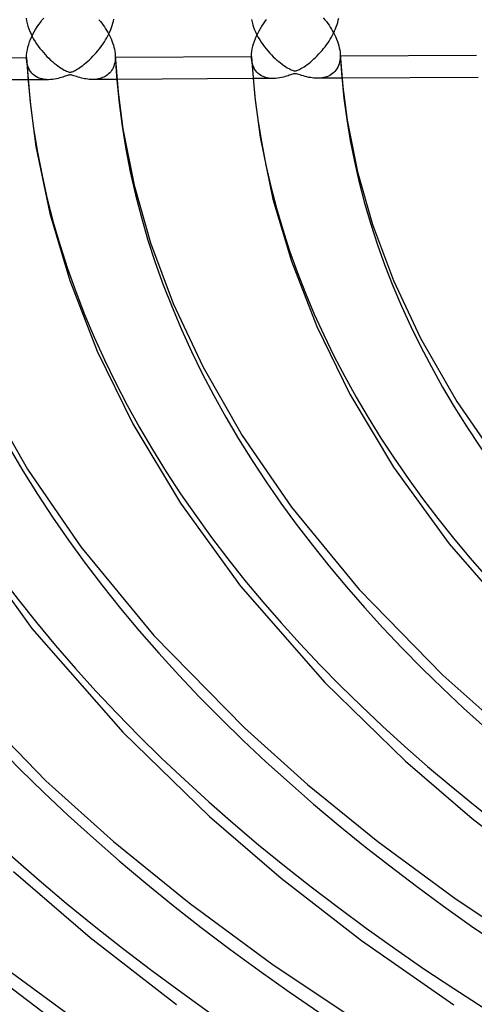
# Model space of a CAD drawing. Header units: millimetres. Extents: x -852 to 852, y -906 to 935.
# Tile 11 of 74: x -335 to -284, y 518 to 629. Entities that reach past the tile are written whole.
import ezdxf

# ---------------------------------------------------------------- set-up
doc = ezdxf.new("R2010")
doc.units = ezdxf.units.MM
doc.layers.add('HIDDEN', color=7, linetype='Continuous')
doc.layers.add('THICK', color=7, linetype='Continuous')

msp = doc.modelspace()

# ---------------------------------------------------------------- linework, layer by layer
at = {"layer": 'HIDDEN'}
for p, q in [((-334.17, 629.34), (-334.12, 629.04)), ((-334.12, 629.04), (-334.05, 628.74)), ((-324.4, 628.77), (-324.34, 629)), ((-324.34, 629), (-324.3, 629.24)), ((-308.8, 629.19), (-308.73, 628.9)), ((-308.73, 628.9), (-308.65, 628.6)), ((-299.15, 628.62), (-299.08, 628.87)), ((-299.08, 628.87), (-299.02, 629.11)), ((-299.02, 629.11), (-298.97, 629.35)), ((-334.05, 628.74), (-333.96, 628.44)), ((-333.96, 628.44), (-333.86, 628.14)), ((-333.86, 628.14), (-333.74, 627.85)), ((-333.74, 627.85), (-333.61, 627.56)), ((-324.84, 627.58), (-324.74, 627.82)), ((-324.74, 627.82), (-324.64, 628.05)), ((-324.64, 628.05), (-324.55, 628.29)), ((-324.55, 628.29), (-324.47, 628.53)), ((-324.47, 628.53), (-324.4, 628.77)), ((-308.65, 628.6), (-308.55, 628.31)), ((-308.55, 628.31), (-308.43, 628.02)), ((-308.43, 628.02), (-308.31, 627.73)), ((-308.31, 627.73), (-308.17, 627.45)), ((-299.54, 627.66), (-299.43, 627.9)), ((-299.43, 627.9), (-299.33, 628.14)), ((-299.33, 628.14), (-299.24, 628.38)), ((-299.24, 628.38), (-299.15, 628.62)), ((-333.61, 627.56), (-333.47, 627.27)), ((-333.47, 627.27), (-333.32, 626.99)), ((-333.32, 626.99), (-333.15, 626.72)), ((-333.15, 626.72), (-332.98, 626.45)), ((-325.49, 626.47), (-325.34, 626.68)), ((-325.34, 626.68), (-325.21, 626.9)), ((-325.21, 626.9), (-325.08, 627.13)), ((-325.08, 627.13), (-324.96, 627.35)), ((-324.96, 627.35), (-324.84, 627.58)), ((-308.17, 627.45), (-308.02, 627.17)), ((-308.02, 627.17), (-307.85, 626.9)), ((-307.85, 626.9), (-307.69, 626.63)), ((-307.69, 626.63), (-307.51, 626.37)), ((-300.2, 626.54), (-300.06, 626.76)), ((-300.06, 626.76), (-299.92, 626.98)), ((-299.92, 626.98), (-299.79, 627.2)), ((-299.79, 627.2), (-299.66, 627.43)), ((-299.66, 627.43), (-299.54, 627.66)), ((-332.98, 626.45), (-332.8, 626.19)), ((-332.8, 626.19), (-332.61, 625.94)), ((-332.61, 625.94), (-332.41, 625.7)), ((-332.41, 625.7), (-332.22, 625.46)), ((-326.29, 625.44), (-326.11, 625.64)), ((-326.11, 625.64), (-325.95, 625.84)), ((-325.95, 625.84), (-325.79, 626.05)), ((-325.79, 626.05), (-325.63, 626.26)), ((-325.63, 626.26), (-325.49, 626.47)), ((-307.51, 626.37), (-307.32, 626.12)), ((-307.32, 626.12), (-307.13, 625.88)), ((-307.13, 625.88), (-306.93, 625.65)), ((-306.93, 625.65), (-306.73, 625.42)), ((-301.2, 625.31), (-301.02, 625.51)), ((-301.02, 625.51), (-300.84, 625.71)), ((-300.84, 625.71), (-300.67, 625.91)), ((-300.67, 625.91), (-300.51, 626.12)), ((-300.51, 626.12), (-300.35, 626.33)), ((-300.35, 626.33), (-300.2, 626.54)), ((-334.08, 624.44), (-334.1, 624.72)), ((-334.03, 624.18), (-334.08, 624.44)), ((-332.22, 625.46), (-332.01, 625.24)), ((-332.01, 625.24), (-331.81, 625.03)), ((-331.81, 625.03), (-331.6, 624.83)), ((-331.6, 624.83), (-331.4, 624.63)), ((-331.4, 624.63), (-331.2, 624.45)), ((-331.2, 624.45), (-330.99, 624.29)), ((-327.42, 624.33), (-327.23, 624.5)), ((-327.23, 624.5), (-327.03, 624.67)), ((-327.03, 624.67), (-326.83, 624.86)), ((-326.83, 624.86), (-326.65, 625.05)), ((-326.65, 625.05), (-326.46, 625.24)), ((-326.46, 625.24), (-326.29, 625.44)), ((-324.15, 624.53), (-324.19, 624.32)), ((-324.13, 624.74), (-324.15, 624.53)), ((-324.13, 625.16), (-324.13, 625.13)), ((-324.13, 625.13), (-324.13, 625.09)), ((-324.13, 625.09), (-324.13, 625.06)), ((-324.13, 625.06), (-324.13, 625.03)), ((-324.13, 625.03), (-324.13, 624.99)), ((-324.13, 624.99), (-324.13, 624.96)), ((-324.13, 624.96), (-324.13, 624.74)), ((-308.75, 624.57), (-308.78, 624.85)), ((-308.7, 624.3), (-308.75, 624.57)), ((-306.73, 625.42), (-306.53, 625.21)), ((-306.53, 625.21), (-306.33, 625)), ((-306.33, 625), (-306.12, 624.81)), ((-306.12, 624.81), (-305.92, 624.63)), ((-305.92, 624.63), (-305.72, 624.46)), ((-305.72, 624.46), (-305.52, 624.3)), ((-302.35, 624.25), (-302.16, 624.4)), ((-302.16, 624.4), (-301.97, 624.57)), ((-301.97, 624.57), (-301.77, 624.75)), ((-301.77, 624.75), (-301.57, 624.93)), ((-301.57, 624.93), (-301.38, 625.12)), ((-301.38, 625.12), (-301.2, 625.31)), ((-298.87, 624.4), (-298.93, 624.19)), ((-298.83, 624.62), (-298.87, 624.4)), ((-298.81, 624.85), (-298.83, 624.62)), ((-298.81, 625.3), (-298.8, 625.27)), ((-298.8, 625.09), (-298.81, 624.85)), ((-298.8, 625.27), (-298.8, 625.23)), ((-298.8, 625.23), (-298.8, 625.2)), ((-298.8, 625.2), (-298.8, 625.16)), ((-298.8, 625.16), (-298.8, 625.13)), ((-298.8, 625.13), (-298.8, 625.09)), ((-333.96, 623.94), (-334.03, 624.18)), ((-333.87, 623.71), (-333.96, 623.94)), ((-333.77, 623.5), (-333.87, 623.71)), ((-333.64, 623.31), (-333.77, 623.5)), ((-333.51, 623.14), (-333.64, 623.31)), ((-330.99, 624.29), (-330.79, 624.13)), ((-330.79, 624.13), (-330.59, 623.98)), ((-330.59, 623.98), (-330.4, 623.84)), ((-330.4, 623.84), (-330.21, 623.72)), ((-330.21, 623.72), (-330.03, 623.61)), ((-330.03, 623.61), (-329.87, 623.51)), ((-329.87, 623.51), (-329.73, 623.44)), ((-329.73, 623.44), (-329.6, 623.38)), ((-329.6, 623.38), (-329.49, 623.33)), ((-329.49, 623.33), (-329.39, 623.3)), ((-329.39, 623.3), (-329.3, 623.28)), ((-329.14, 623.28), (-329.05, 623.29)), ((-329.05, 623.29), (-328.96, 623.32)), ((-328.96, 623.32), (-328.86, 623.36)), ((-328.86, 623.36), (-328.76, 623.41)), ((-328.76, 623.41), (-328.65, 623.46)), ((-328.65, 623.46), (-328.54, 623.53)), ((-328.54, 623.53), (-328.42, 623.6)), ((-328.42, 623.6), (-328.28, 623.69)), ((-328.28, 623.69), (-328.13, 623.79)), ((-328.13, 623.79), (-327.96, 623.91)), ((-327.96, 623.91), (-327.79, 624.03)), ((-327.79, 624.03), (-327.61, 624.17)), ((-327.61, 624.17), (-327.42, 624.33)), ((-324.64, 623.32), (-324.75, 623.19)), ((-324.54, 623.46), (-324.64, 623.32)), ((-324.45, 623.61), (-324.54, 623.46)), ((-324.37, 623.77), (-324.45, 623.61)), ((-324.29, 623.94), (-324.37, 623.77)), ((-324.23, 624.13), (-324.29, 623.94)), ((-324.19, 624.32), (-324.23, 624.13)), ((-308.63, 624.05), (-308.7, 624.3)), ((-308.54, 623.83), (-308.63, 624.05)), ((-308.43, 623.62), (-308.54, 623.83)), ((-308.31, 623.43), (-308.43, 623.62)), ((-308.17, 623.26), (-308.31, 623.43)), ((-305.52, 624.3), (-305.33, 624.15)), ((-305.33, 624.15), (-305.13, 624.01)), ((-305.13, 624.01), (-304.94, 623.89)), ((-304.94, 623.89), (-304.77, 623.77)), ((-304.77, 623.77), (-304.6, 623.68)), ((-304.6, 623.68), (-304.45, 623.59)), ((-304.45, 623.59), (-304.32, 623.53)), ((-304.32, 623.53), (-304.2, 623.48)), ((-304.2, 623.48), (-304.1, 623.44)), ((-304.1, 623.44), (-304.01, 623.42)), ((-304.01, 623.42), (-303.92, 623.41)), ((-303.92, 623.41), (-303.84, 623.41)), ((-303.84, 623.41), (-303.76, 623.42)), ((-303.76, 623.42), (-303.68, 623.44)), ((-303.68, 623.44), (-303.58, 623.48)), ((-303.58, 623.48), (-303.48, 623.52)), ((-303.48, 623.52), (-303.37, 623.57)), ((-303.37, 623.57), (-303.27, 623.63)), ((-303.27, 623.63), (-303.14, 623.7)), ((-303.14, 623.7), (-303.01, 623.79)), ((-303.01, 623.79), (-302.86, 623.88)), ((-302.86, 623.88), (-302.7, 623.99)), ((-302.7, 623.99), (-302.53, 624.12)), ((-302.53, 624.12), (-302.35, 624.25)), ((-299.41, 623.35), (-299.53, 623.22)), ((-299.29, 623.49), (-299.41, 623.35)), ((-299.18, 623.65), (-299.29, 623.49)), ((-299.08, 623.82), (-299.18, 623.65)), ((-299, 624), (-299.08, 623.82)), ((-298.93, 624.19), (-299, 624)), ((-331.65, 622.42), (-333.95, 622.41)), ((-333.35, 622.99), (-333.51, 623.14)), ((-333.18, 622.85), (-333.35, 622.99)), ((-333, 622.74), (-333.18, 622.85)), ((-332.8, 622.64), (-333, 622.74)), ((-332.59, 622.56), (-332.8, 622.64)), ((-332.37, 622.5), (-332.59, 622.56)), ((-332.13, 622.45), (-332.37, 622.5)), ((-331.88, 622.43), (-332.13, 622.45)), ((-331.64, 622.42), (-331.88, 622.43)), ((-331.4, 622.43), (-331.64, 622.42)), ((-331.18, 622.45), (-331.4, 622.43)), ((-330.96, 622.49), (-331.18, 622.45)), ((-330.75, 622.53), (-330.96, 622.49)), ((-330.55, 622.57), (-330.75, 622.53)), ((-330.36, 622.62), (-330.55, 622.57)), ((-330.19, 622.67), (-330.36, 622.62)), ((-330.03, 622.72), (-330.19, 622.67)), ((-329.89, 622.77), (-330.03, 622.72)), ((-329.75, 622.82), (-329.89, 622.77)), ((-329.63, 622.86), (-329.75, 622.82)), ((-329.51, 622.9), (-329.63, 622.86)), ((-329.41, 622.93), (-329.51, 622.9)), ((-329.33, 622.94), (-329.41, 622.93)), ((-329.25, 622.95), (-329.33, 622.94)), ((-329.3, 623.28), (-329.22, 623.27)), ((-329.17, 622.95), (-329.25, 622.95)), ((-329.22, 623.27), (-329.14, 623.28)), ((-329.09, 622.95), (-329.17, 622.95)), ((-329, 622.93), (-329.09, 622.95)), ((-328.9, 622.9), (-329, 622.93)), ((-328.77, 622.87), (-328.9, 622.9)), ((-328.63, 622.82), (-328.77, 622.87)), ((-328.47, 622.77), (-328.63, 622.82)), ((-328.29, 622.71), (-328.47, 622.77)), ((-328.11, 622.66), (-328.29, 622.71)), ((-327.93, 622.61), (-328.11, 622.66)), ((-327.75, 622.57), (-327.93, 622.61)), ((-327.57, 622.53), (-327.75, 622.57)), ((-327.4, 622.5), (-327.57, 622.53)), ((-327.22, 622.48), (-327.4, 622.5)), ((-327.05, 622.46), (-327.22, 622.48)), ((-326.87, 622.45), (-327.05, 622.46)), ((-326.7, 622.45), (-326.87, 622.45)), ((-326.53, 622.45), (-326.7, 622.45)), ((-323.94, 622.46), (-326.69, 622.45)), ((-326.36, 622.46), (-326.53, 622.45)), ((-326.19, 622.48), (-326.36, 622.46)), ((-326.03, 622.51), (-326.19, 622.48)), ((-325.87, 622.55), (-326.03, 622.51)), ((-325.71, 622.6), (-325.87, 622.55)), ((-325.56, 622.65), (-325.71, 622.6)), ((-325.41, 622.72), (-325.56, 622.65)), ((-325.27, 622.79), (-325.41, 622.72)), ((-325.13, 622.87), (-325.27, 622.79)), ((-325, 622.97), (-325.13, 622.87)), ((-324.87, 623.08), (-325, 622.97)), ((-324.75, 623.19), (-324.87, 623.08)), ((-306.33, 622.55), (-308.62, 622.54)), ((-308.02, 623.11), (-308.17, 623.26)), ((-307.85, 622.98), (-308.02, 623.11)), ((-307.67, 622.87), (-307.85, 622.98)), ((-307.47, 622.77), (-307.67, 622.87)), ((-307.27, 622.69), (-307.47, 622.77)), ((-307.05, 622.63), (-307.27, 622.69)), ((-306.82, 622.59), (-307.05, 622.63)), ((-306.57, 622.56), (-306.82, 622.59)), ((-306.32, 622.55), (-306.57, 622.56)), ((-306.08, 622.56), (-306.32, 622.55)), ((-305.84, 622.59), (-306.08, 622.56)), ((-305.61, 622.62), (-305.84, 622.59)), ((-305.4, 622.66), (-305.61, 622.62)), ((-305.19, 622.71), (-305.4, 622.66)), ((-305, 622.77), (-305.19, 622.71)), ((-304.82, 622.82), (-305, 622.77)), ((-304.67, 622.87), (-304.82, 622.82)), ((-304.53, 622.92), (-304.67, 622.87)), ((-304.4, 622.96), (-304.53, 622.92)), ((-304.27, 623.01), (-304.4, 622.96)), ((-304.15, 623.04), (-304.27, 623.01)), ((-304.05, 623.07), (-304.15, 623.04)), ((-303.96, 623.08), (-304.05, 623.07)), ((-303.88, 623.09), (-303.96, 623.08)), ((-303.8, 623.08), (-303.88, 623.09)), ((-303.71, 623.07), (-303.8, 623.08)), ((-303.6, 623.04), (-303.71, 623.07)), ((-303.47, 623.01), (-303.6, 623.04)), ((-303.32, 622.95), (-303.47, 623.01)), ((-303.14, 622.9), (-303.32, 622.95)), ((-302.94, 622.84), (-303.14, 622.9)), ((-302.74, 622.78), (-302.94, 622.84)), ((-302.55, 622.73), (-302.74, 622.78)), ((-302.35, 622.68), (-302.55, 622.73)), ((-302.15, 622.65), (-302.35, 622.68)), ((-301.96, 622.62), (-302.15, 622.65)), ((-301.76, 622.6), (-301.96, 622.62)), ((-301.57, 622.58), (-301.76, 622.6)), ((-301.38, 622.58), (-301.57, 622.58)), ((-301.19, 622.59), (-301.38, 622.58)), ((-298.61, 622.6), (-301.37, 622.58)), ((-301, 622.6), (-301.19, 622.59)), ((-300.82, 622.62), (-301, 622.6)), ((-300.64, 622.66), (-300.82, 622.62)), ((-300.47, 622.7), (-300.64, 622.66)), ((-300.29, 622.76), (-300.47, 622.7)), ((-300.13, 622.83), (-300.29, 622.76)), ((-299.97, 622.91), (-300.13, 622.83)), ((-299.82, 623), (-299.97, 622.91)), ((-299.67, 623.1), (-299.82, 623)), ((-299.53, 623.22), (-299.67, 623.1))]:
    msp.add_line(p, q, dxfattribs=at)
for centre, major_axis, start_param, end_param in [((0, 629.17), (-506.5, 0), 0, 2.617994), ((0, 629.16), (-425.54, 0), 0.022222, 1.035447), ((0, 629.16), (-400.21, 0), 0.022966, 1.034704), ((0, 629.16), (-374.88, 0), 0.02381, 1.03386), ((0, 629.16), (-349.56, 0), 0.024776, 1.032893), ((0, 629.16), (-324.24, 0), 0.025894, 1.031776), ((0, 629.16), (-298.91, 0), 0.0272, 1.030469), ((0, 629.16), (-476.19, 0), 0.020972, 1.036697), ((0, 629.16), (-450.86, 0), 0.021562, 1.036107)]:
    msp.add_ellipse(centre, major_axis=major_axis, ratio=0.5, start_param=start_param, end_param=end_param, dxfattribs=at)
at = {"layer": 'THICK'}
for p, q in [((-332.74, 628.61), (-332.56, 628.86)), ((-332.56, 628.86), (-332.38, 629.1)), ((-332.38, 629.1), (-332.18, 629.34)), ((-325.97, 629.17), (-325.8, 628.97)), ((-325.8, 628.97), (-325.65, 628.77)), ((-307.45, 628.69), (-307.27, 628.94)), ((-307.27, 628.94), (-307.09, 629.19)), ((-300.7, 629.37), (-300.53, 629.16)), ((-300.53, 629.16), (-300.36, 628.96)), ((-300.36, 628.96), (-300.21, 628.75)), ((-333.39, 627.53), (-333.24, 627.81)), ((-333.24, 627.81), (-333.09, 628.08)), ((-333.09, 628.08), (-332.92, 628.35)), ((-332.92, 628.35), (-332.74, 628.61)), ((-325.65, 628.77), (-325.49, 628.56)), ((-325.49, 628.56), (-325.35, 628.35)), ((-325.35, 628.35), (-325.21, 628.14)), ((-325.21, 628.14), (-325.07, 627.92)), ((-325.07, 627.92), (-324.94, 627.7)), ((-308.09, 627.62), (-307.94, 627.9)), ((-307.94, 627.9), (-307.79, 628.17)), ((-307.79, 628.17), (-307.62, 628.43)), ((-307.62, 628.43), (-307.45, 628.69)), ((-300.21, 628.75), (-300.06, 628.54)), ((-300.06, 628.54), (-299.92, 628.33)), ((-299.92, 628.33), (-299.78, 628.11)), ((-299.78, 628.11), (-299.65, 627.89)), ((-299.65, 627.89), (-299.52, 627.66)), ((-333.87, 626.36), (-333.77, 626.66)), ((-333.77, 626.66), (-333.66, 626.96)), ((-333.66, 626.96), (-333.53, 627.25)), ((-333.53, 627.25), (-333.39, 627.53)), ((-324.94, 627.7), (-324.82, 627.48)), ((-324.82, 627.48), (-324.71, 627.25)), ((-324.71, 627.25), (-324.6, 627.02)), ((-324.6, 627.02), (-324.51, 626.78)), ((-324.51, 626.78), (-324.42, 626.55)), ((-308.55, 626.47), (-308.46, 626.76)), ((-308.46, 626.76), (-308.35, 627.05)), ((-308.35, 627.05), (-308.22, 627.34)), ((-308.22, 627.34), (-308.09, 627.62)), ((-299.52, 627.66), (-299.41, 627.43)), ((-299.41, 627.43), (-299.3, 627.19)), ((-299.3, 627.19), (-299.2, 626.96)), ((-299.2, 626.96), (-299.11, 626.72)), ((-299.11, 626.72), (-299.03, 626.48)), ((-334.07, 625.48), (-334.02, 625.77)), ((-334.02, 625.77), (-333.95, 626.07)), ((-333.95, 626.07), (-333.87, 626.36)), ((-324.42, 626.55), (-324.34, 626.31)), ((-324.34, 626.31), (-324.28, 626.08)), ((-324.28, 626.08), (-324.22, 625.84)), ((-324.22, 625.84), (-324.18, 625.61)), ((-324.18, 625.61), (-324.15, 625.38)), ((-308.77, 625.32), (-308.74, 625.6)), ((-308.74, 625.6), (-308.7, 625.88)), ((-308.7, 625.88), (-308.63, 626.18)), ((-308.63, 626.18), (-308.55, 626.47)), ((-299.03, 626.48), (-298.96, 626.24)), ((-298.96, 626.24), (-298.9, 626)), ((-298.9, 626), (-298.86, 625.77)), ((-298.86, 625.77), (-298.82, 625.53)), ((-298.82, 625.53), (-298.81, 625.3)), ((-349.45, 624.83), (-334.11, 624.91)), ((-334.11, 624.91), (-334.1, 625.19)), ((-334.11, 624.88), (-334.11, 624.91)), ((-334.11, 624.85), (-334.11, 624.88)), ((-334.11, 624.81), (-334.11, 624.85)), ((-334.1, 624.78), (-334.11, 624.81)), ((-334.1, 625.19), (-334.07, 625.48)), ((-334.1, 624.75), (-334.1, 624.78)), ((-334.1, 624.72), (-334.1, 624.75)), ((-334.1, 624.72), (-333.72, 619.85)), ((-324.15, 625.38), (-324.13, 625.16)), ((-324.13, 625.16), (-323.81, 621.03)), ((-324.13, 624.96), (-308.78, 625.04)), ((-308.78, 625.04), (-308.77, 625.32)), ((-308.78, 625.01), (-308.78, 625.04)), ((-308.78, 624.98), (-308.78, 625.01)), ((-308.78, 624.94), (-308.78, 624.98)), ((-308.78, 624.91), (-308.78, 624.94)), ((-308.78, 624.88), (-308.78, 624.91)), ((-308.78, 624.85), (-308.78, 624.88)), ((-308.78, 624.85), (-308.42, 620.44)), ((-298.81, 625.3), (-298.51, 621.61)), ((-298.8, 625.09), (-283.45, 625.17)), ((-333.95, 622.41), (-349.28, 622.33)), ((-308.62, 622.54), (-323.94, 622.46)), ((-283.28, 622.68), (-298.61, 622.6)), ((-298.51, 621.61), (-298.01, 617.88)), ((-323.81, 621.03), (-323.26, 616.88)), ((-308.42, 620.44), (-307.81, 615.97)), ((-333.72, 619.85), (-333.05, 614.92)), ((-298.01, 617.88), (-296.85, 612.07)), ((-323.26, 616.88), (-321.99, 610.55)), ((-307.81, 615.97), (-306.37, 608.99)), ((-333.05, 614.92), (-331.49, 607.38)), ((-296.85, 612.07), (-295.15, 606.13)), ((-321.99, 610.55), (-320.15, 604.08)), ((-306.37, 608.99), (-304.3, 602.01)), ((-331.49, 607.38), (-329.25, 599.84)), ((-295.15, 606.13), (-292.81, 599.85)), ((-320.15, 604.08), (-317.59, 597.25)), ((-304.3, 602.01), (-301.44, 594.66)), ((-329.25, 599.84), (-326.16, 591.91)), ((-292.81, 599.85), (-289.75, 593.34)), ((-317.59, 597.25), (-314.27, 590.16)), ((-301.44, 594.66), (-297.73, 587.08)), ((-289.75, 593.34), (-285.68, 586.23)), ((-326.16, 591.91), (-322.14, 583.71)), ((-314.27, 590.16), (-309.84, 582.43)), ((-338.78, 586.99), (-334, 578.64)), ((-297.73, 587.08), (-292.79, 578.85)), ((-285.68, 586.23), (-280.56, 578.8)), ((-322.14, 583.71), (-316.79, 574.81)), ((-309.84, 582.43), (-304.27, 574.36)), ((-334, 578.64), (-327.99, 569.91)), ((-292.79, 578.85), (-286.55, 570.24)), ((-316.79, 574.81), (-310.03, 565.48)), ((-304.27, 574.36), (-296.67, 565.11)), ((-340.79, 570.77), (-333.5, 560.73)), ((-286.55, 570.24), (-277.81, 560.24)), ((-327.99, 569.91), (-319.77, 559.93)), ((-310.03, 565.48), (-300.54, 554.65)), ((-296.67, 565.11), (-287.23, 555.47)), ((-333.5, 560.73), (-323.26, 549.06)), ((-319.77, 559.93), (-309.59, 549.53)), ((-342.88, 554.75), (-331.94, 543.58)), ((-287.23, 555.47), (-280.64, 549.59)), ((-300.54, 554.65), (-291.44, 545.78)), ((-309.59, 549.53), (-302.48, 543.17)), ((-323.26, 549.06), (-313.52, 539.58)), ((-291.44, 545.78), (-283.94, 539.34)), ((-331.94, 543.58), (-324.32, 536.76)), ((-302.48, 543.17), (-294.55, 536.75)), ((-313.52, 539.58), (-305.44, 532.65)), ((-283.94, 539.34), (-275.54, 532.83)), ((-324.32, 536.76), (-315.81, 529.87)), ((-294.55, 536.75), (-285.73, 530.27)), ((-335.6, 533.38), (-326.94, 525.96)), ((-305.44, 532.65), (-296.39, 525.64)), ((-315.81, 529.87), (-306.35, 522.91)), ((-285.73, 530.27), (-276, 523.78)), ((-326.94, 525.96), (-317.24, 518.45)), ((-296.39, 525.64), (-286.02, 518.4)), ((-337.07, 522.99), (-326.96, 515.56)), ((-306.35, 522.91), (-295.91, 515.95))]:
    msp.add_line(p, q, dxfattribs=at)
for centre, major_axis, start_param, end_param in [((0, 633.5), (556.5, 0), -3.141592, -0.523599), ((0, 633.5), (-501.5, 0), 0, 2.617994), ((0, 629.17), (-556.5, 0), 0, 2.617994), ((0, 629.16), (410.19, 0), -3.118931, -2.110521), ((0, 629.16), (384.87, 0), -3.118129, -2.111582), ((0, 629.16), (359.54, 0), -3.117214, -2.112793), ((0, 629.16), (334.21, 0), -3.11616, -2.114187), ((0, 629.16), (308.89, 0), -3.114933, -2.11581), ((0, 629.16), (486.17, 0), -3.120836, -2.108001), ((0, 629.16), (460.84, 0), -3.120271, -2.108748), ((0, 629.16), (435.51, 0), -3.11964, -2.109583)]:
    msp.add_ellipse(centre, major_axis=major_axis, ratio=0.5, start_param=start_param, end_param=end_param, dxfattribs=at)

doc.saveas('drawing.dxf')
